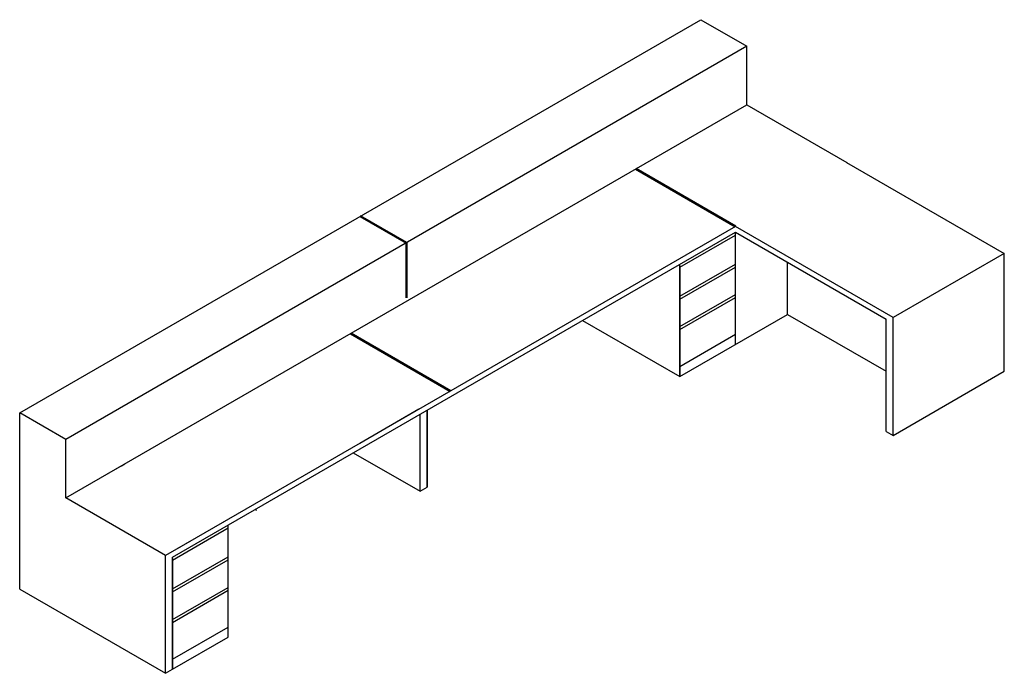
# Model space of a CAD drawing. Header units: metres. Extents: x -1 to 482, y -6 to 50.
# Tile 14 of 21: x 468.05 to 473.06, y 16.42 to 19.75. Entities that reach past the tile are written whole.
import ezdxf

# ---------------------------------------------------------------- set-up
doc = ezdxf.new("R2010")
doc.units = ezdxf.units.M
doc.linetypes.add('CONTINUA', pattern=[0])
doc.layers.add('EQUIPAMENT INTERIOR', color=7, linetype='CONTINUA', lineweight=25)

msp = doc.modelspace()

# ---------------------------------------------------------------- linework, layer by layer
at = {"layer": 'EQUIPAMENT INTERIOR', "color": 7, "linetype": 'CONTINUA', "lineweight": 25, "transparency": 33554687}
for p, q in [((468.05, 17.7512), (471.5162, 19.7525)), ((471.5162, 19.7525), (471.751, 19.6169)), ((471.751, 19.6169), (468.2847, 17.6156)), ((471.751, 19.5924), (471.751, 19.6169)), ((471.751, 19.3189), (471.751, 19.5924)), ((468.2847, 17.3176), (471.751, 19.3189)), ((471.751, 19.3189), (472.2587, 19.0258)), ((472.2585, 19.0257), (473.061, 18.5625)), ((472.2587, 19.0255), (472.2587, 19.0258)), ((471.6928, 18.6991), (468.8276, 17.0449)), ((472.4952, 18.2358), (471.6928, 18.6991)), ((468.8277, 17.0163), (471.6928, 18.6705)), ((471.41, 18.4922), (471.6928, 18.6555)), ((471.6928, 18.6705), (472.4598, 18.2277)), ((471.6928, 18.099), (471.6928, 18.6705)), ((473.061, 18.5625), (472.4952, 18.2358)), ((473.061, 18.5339), (473.061, 18.5625)), ((471.41, 18.3447), (471.6928, 18.508)), ((471.41, 17.9357), (471.41, 18.5072)), ((471.41, 18.4997), (471.41, 17.9357)), ((471.41, 18.3297), (471.6928, 18.493)), ((471.9579, 18.252), (471.9579, 18.5175)), ((473.061, 17.9624), (473.061, 18.5339)), ((471.41, 18.1897), (471.6928, 18.353)), ((471.41, 18.1747), (471.6928, 18.338)), ((471.41, 17.9357), (471.9579, 18.252)), ((471.9579, 18.252), (472.4598, 17.9621)), ((470.9151, 18.2215), (471.41, 17.9357)), ((472.4598, 17.6561), (472.4598, 18.2277)), ((472.4952, 18.2073), (472.4952, 18.2358)), ((472.4952, 17.6357), (472.4952, 18.2073)), ((471.41, 17.9872), (471.6928, 18.1505)), ((472.4952, 17.6357), (473.061, 17.9624)), ((468.05, 17.7267), (468.05, 17.7512)), ((468.2847, 17.6156), (468.05, 17.7512)), ((470.081, 17.7685), (469.7803, 17.5949)), ((470.0878, 17.351), (470.0878, 17.7439)), ((470.1232, 17.3714), (470.1232, 17.7643)), ((470.1232, 17.7643), (470.1232, 17.3714)), ((468.05, 16.8532), (468.05, 17.7267)), ((472.4598, 17.6561), (472.4952, 17.6357)), ((468.2847, 17.5911), (468.2847, 17.6156)), ((468.2847, 17.3176), (468.2847, 17.5912)), ((469.7476, 17.5475), (470.0878, 17.351)), ((468.5678, 17.4811), (468.5854, 17.4912)), ((468.5854, 17.4912), (468.5855, 17.4913)), ((468.2847, 17.3176), (468.5501, 17.4709)), ((468.5501, 17.4709), (468.5678, 17.4811)), ((470.0878, 17.351), (470.1232, 17.3714)), ((468.7924, 17.0245), (468.2847, 17.3176)), ((469.2484, 17.2592), (469.2549, 17.2555)), ((469.0931, 17.1981), (468.7924, 17.0245)), ((468.8277, 17.0013), (469.1105, 17.1646)), ((469.1105, 16.6081), (469.1105, 17.1796)), ((468.7923, 16.4244), (468.7923, 17.0245)), ((468.8277, 16.8538), (469.1105, 17.0171)), ((468.8277, 16.4448), (468.8277, 17.0163)), ((468.8277, 17.0088), (468.8277, 16.4448)), ((468.8277, 16.8388), (469.1105, 17.0021)), ((468.05, 16.8532), (468.7923, 16.4244)), ((468.8277, 16.6988), (469.1105, 16.8621)), ((468.8277, 16.6838), (469.1105, 16.8471)), ((468.2847, 16.7176), (468.2848, 16.7176)), ((468.2847, 16.7176), (468.2847, 16.7176)), ((468.8277, 16.4963), (469.1105, 16.6596)), ((468.8277, 16.4448), (469.1105, 16.6081)), ((468.7923, 16.4244), (468.8277, 16.4448))]:
    msp.add_line(p, q, dxfattribs=at)
at = {"layer": 'EQUIPAMENT INTERIOR', "color": 202, "linetype": 'CONTINUA', "lineweight": 50, "transparency": 33554687}
for p, q in [((471.185, 18.9922), (471.6928, 18.6991)), ((469.7831, 18.7518), (470.0179, 18.6163)), ((470.0179, 18.6163), (470.0179, 18.3363)), ((469.7348, 18.1549), (470.2426, 17.8618))]:
    msp.add_line(p, q, dxfattribs=at)

doc.saveas('drawing.dxf')
